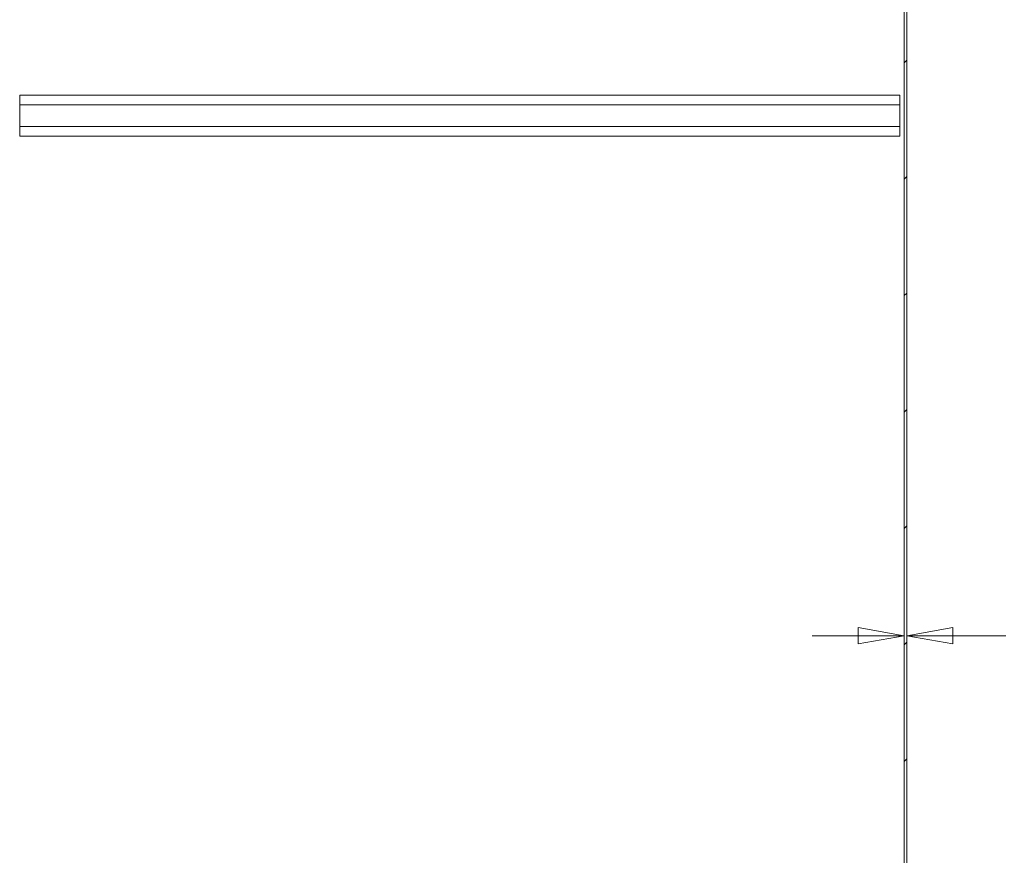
# Model space of a CAD drawing. Header units: inches. Extents: x 16 to 427, y 4 to 276.
# Tile 73 of 111: x 247 to 286, y 136 to 169. Entities that reach past the tile are written whole.
import ezdxf

# ---------------------------------------------------------------- set-up
doc = ezdxf.new("R2010")
doc.units = ezdxf.units.IN
doc.header["$LTSCALE"] = 26
doc.header["$MEASUREMENT"] = 0
doc.layers.get('0').update_dxf_attribs({"lineweight": 0})
for name, color, linetype, lineweight in [('Dimension (ANSI)', 7, 'Continuous', 5), ('Hatch (ANSI)', 7, 'Continuous', 5), ('Visible (ANSI)', 7, 'Continuous', 5)]:
    doc.layers.add(name, color=color, linetype=linetype, lineweight=lineweight)
doc.styles.add('ROMANS', font='tahoma.ttf')
doc.dimstyles.new('Default (ANSI)', dxfattribs={"dimscale": 26, "dimtxt": 0.07, "dimasz": 0.07, "dimexe": 0.125, "dimexo": 0.0625, "dimgap": 0.031496, "dimtad": 0, "dimtih": 1, "dimtoh": 1, "dimrnd": 1e-08, "dimzin": 0, "dimdsep": 46, "dimtxsty": 'ROMANS', "dimblk": 'Filled-1', "dimcen": 0.09, "dimdle": 0.393701, "dimclrd": 256, "dimclre": 256, "dimclrt": 256, "dimadec": 0, "dimazin": 0, "dimtfac": 0.928571, "dimtofl": 0, "dimtmove": 0, "dimatfit": 3, "dimfxl": 1, "dimtolj": 1, "dimtzin": 0, "dimlwd": -1, "dimlwe": -1, "dimarcsym": 0})

# ---------------------------------------------------------------- blocks, each defined once
blk = doc.blocks.new('Filled-1')
at = {"color": 0}
for p, q in [((0, 0), (-1, 0.179)), ((-1, 0.179), (-1, -0.179)), ((-1, 0), (0, 0)), ((-1, -0.179), (0, 0))]:
    blk.add_line(p, q, dxfattribs=at)
at = {"color": 0, "flags": 128}
blk.add_lwpolyline([(-1, -0.179), (0, 0), (-1, 0.179), (-1, -0.179)], dxfattribs=at)
at = {"color": 0}
blk.add_solid([(-1, -0.179), (0, 0), (-1, 0.179), (-1, -0.179)], dxfattribs=at)
blk = doc.blocks.new('*D17')
at = {"layer": 'Defpoints', "color": 0, "transparency": 16777216}
for p in [(282.154, 144.529), (282.052, 137.502), (282.154, 118.117)]:
    blk.add_point(p, dxfattribs=at)
at = {"layer": 'Dimension (ANSI)', "transparency": 16777216}
for p, q in [((280.232, 144.529), (278.412, 144.529)), ((283.974, 144.529), (286.058, 144.529))]:
    blk.add_line(p, q, dxfattribs=at)
at = {"layer": 'Dimension (ANSI)', "transparency": 16777216, "xscale": 1.820000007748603, "yscale": 1.820000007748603, "zscale": 1.820000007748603}
blk.add_blockref('Filled-1', (282.052, 144.529), dxfattribs=at)
at = {"layer": 'Dimension (ANSI)', "transparency": 16777216, "xscale": 1.820000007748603, "yscale": 1.820000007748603, "zscale": 1.820000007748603, "rotation": 180}
blk.add_blockref('Filled-1', (282.154, 144.529), dxfattribs=at)
at = {"layer": 'Dimension (ANSI)', "transparency": 16777216, "insert": (290.815, 144.529), "char_height": 1.82, "attachment_point": 5, "style": 'ROMANS'}
blk.add_mtext('\\A1;12 GA\\PC.R.S.\\P(0.102)', dxfattribs=at)

msp = doc.modelspace()

# ---------------------------------------------------------------- hatches: boundary and pattern name
at = {"layer": 'Hatch (ANSI)'}
h = msp.add_hatch(dxfattribs=at)
h.set_pattern_fill('ANSI31', color=256, scale=26, style=0)
h.paths.add_polyline_path([(282.052, 118.1173), (282.154, 118.1173), (282.154, 208.0383), (282.052, 208.0383)])

# ---------------------------------------------------------------- linework, layer by layer
at = {"layer": 'Visible (ANSI)'}
for p, q in [((282.052, 208.0383), (282.052, 118.1173)), ((282.154, 118.1173), (282.154, 208.0383)), ((247.131, 165.4823), (247.131, 165.8673)), ((281.881, 165.8673), (247.131, 165.8673)), ((281.881, 165.8673), (281.881, 165.4823)), ((281.881, 165.4823), (247.131, 165.4823)), ((247.131, 165.4823), (247.131, 164.6273)), ((281.881, 164.6273), (281.881, 165.4823)), ((281.881, 164.6273), (247.131, 164.6273)), ((247.131, 164.2423), (247.131, 164.6273)), ((281.881, 164.6273), (281.881, 164.2423)), ((281.881, 164.2423), (247.131, 164.2423))]:
    msp.add_line(p, q, dxfattribs=at)

# ---------------------------------------------------------------- dimensions: what is measured, and where the dimension line sits
at = {"layer": 'Dimension (ANSI)'}
dim = msp.add_linear_dim(base=(282.154, 144.5291), p1=(282.052, 137.5018), p2=(282.154, 118.1173), angle=180, text='12 GA\\PC.R.S.\\P(<>)', dimstyle='Default (ANSI)', override={"dimgap": 0.031496, "dimtih": 0, "dimtoh": 0, "dimdec": 3, "dimse1": 1, "dimse2": 1, "dimtol": 0, "dimlim": 0, "dimtp": 0, "dimtm": 0, "dimtdec": 2, "dimatfit": 1}, dxfattribs=at)
dim.commit()
dim.dimension.update_dxf_attribs({"geometry": '*D17', "text_midpoint": (290.8155, 144.5291), "dimtype": 160})

doc.saveas('drawing.dxf')
